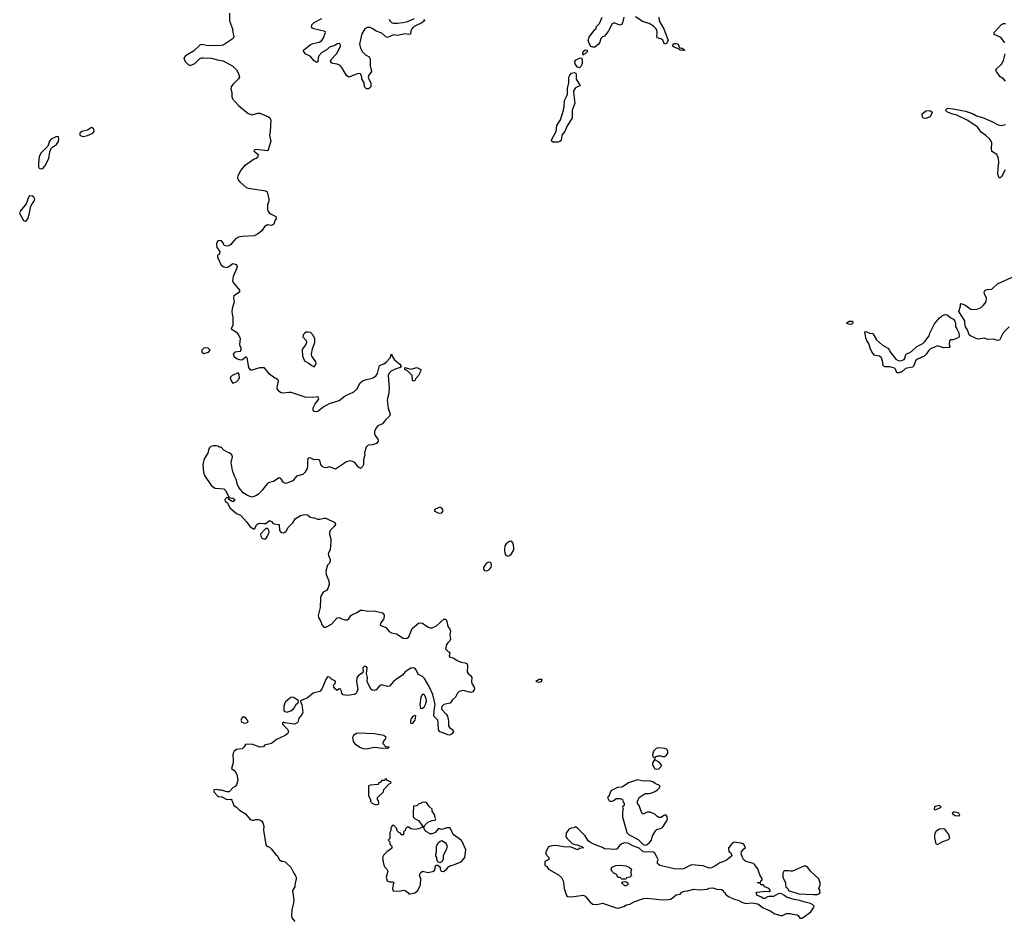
# Model space of a CAD drawing. Header units: inches. Extents: x 2396598 to 2566999, y 262085 to 451979.
# Tile 56 of 256: x 2490549 to 2500719, y 307193 to 316503. Entities that reach past the tile are written whole.
import ezdxf

# ---------------------------------------------------------------- set-up
doc = ezdxf.new("R2010")
doc.units = ezdxf.units.IN
doc.header["$MEASUREMENT"] = 0
for name, color, linetype in [('C4390', 7, 'Continuous'), ('C4391', 7, 'Continuous'), ('C5300', 7, 'Continuous'), ('C5301', 7, 'Continuous')]:
    doc.layers.add(name, color=color, linetype=linetype)

msp = doc.modelspace()

# ---------------------------------------------------------------- linework, layer by layer
at = {"layer": 'C4390', "color": 5}
for points, elevation in [([(2494955, 310000), (2494970, 309981), (2494992, 309970), (2494986, 309930), (2494990, 309925), (2495034, 309910), (2495067, 309887), (2495107, 309867), (2495150, 309863), (2495172, 309852), (2495175, 309830), (2495170, 309770), (2495182, 309750), (2495206, 309730), (2495218, 309710), (2495215, 309670), (2495218, 309650), (2495245, 309610), (2495248, 309590), (2495230, 309563), (2495210, 309557), (2495130, 309575), (2495090, 309565), (2495070, 309549), (2495052, 309508), (2495019, 309481), (2494994, 309446), (2494930, 309431), (2494908, 309412), (2494906, 309390), (2494910, 309379), (2494955, 309330), (2494968, 309310), (2494979, 309259), (2494978, 309210), (2494990, 309194), (2495022, 309170), (2495031, 309150), (2495010, 309125), (2494990, 309115), (2494970, 309117), (2494930, 309137), (2494890, 309150), (2494874, 309170), (2494872, 309250), (2494868, 309268), (2494828, 309310), (2494829, 309369), (2494841, 309430), (2494815, 309535), (2494778, 309618), (2494730, 309699), (2494710, 309721), (2494670, 309740), (2494660, 309750), (2494643, 309790), (2494630, 309806), (2494610, 309810), (2494590, 309806), (2494532, 309770), (2494504, 309736), (2494455, 309705), (2494412, 309670), (2494370, 309622), (2494350, 309618), (2494290, 309636), (2494270, 309628), (2494230, 309584), (2494210, 309576), (2494190, 309581), (2494177, 309590), (2494139, 309670), (2494141, 309710), (2494132, 309752), (2494137, 309810), (2494130, 309821), (2494110, 309829), (2494095, 309810), (2494096, 309770), (2494086, 309754), (2494049, 309731), (2494032, 309708), (2494027, 309670), (2494042, 309590), (2494029, 309551), (2494019, 309541), (2494006, 309534), (2493930, 309524), (2493891, 309531), (2493875, 309550), (2493866, 309590), (2493848, 309592), (2493830, 309575), (2493810, 309589), (2493793, 309610), (2493790, 309630), (2493809, 309650), (2493810, 309673), (2493770, 309694), (2493750, 309715), (2493730, 309716), (2493710, 309689), (2493670, 309590), (2493650, 309566), (2493579, 309550), (2493521, 309499), (2493451, 309470), (2493454, 309450), (2493464, 309430), (2493473, 309350), (2493468, 309330), (2493431, 309290), (2493423, 309250), (2493417, 309243), (2493390, 309230), (2493283, 309243), (2493270, 309249), (2493263, 309237), (2493264, 309230), (2493317, 309177), (2493327, 309150), (2493314, 309130), (2493292, 309110), (2493202, 309070), (2493150, 309027), (2493078, 309010), (2493066, 308994), (2493030, 308990), (2492957, 309017), (2492890, 309021), (2492882, 309018), (2492865, 308990), (2492847, 308973), (2492790, 308967), (2492763, 308950), (2492753, 308930), (2492751, 308911), (2492756, 308856), (2492754, 308830), (2492738, 308770), (2492770, 308745), (2492793, 308710), (2492801, 308650), (2492790, 308602), (2492776, 308584), (2492752, 308570), (2492712, 308528), (2492690, 308528), (2492633, 308547), (2492610, 308548), (2492590, 308555), (2492554, 308550), (2492554, 308530), (2492592, 308490), (2492603, 308483), (2492637, 308477), (2492690, 308452), (2492733, 308453), (2492742, 308442), (2492761, 308390), (2492790, 308370), (2492821, 308341), (2492882, 308302), (2492930, 308245), (2492950, 308238), (2492970, 308238), (2492990, 308245), (2493016, 308244), (2493030, 308241), (2493050, 308225), (2493061, 308210), (2493070, 308174), (2493067, 308133), (2493090, 307982), (2493102, 307970), (2493130, 307959), (2493150, 307939), (2493197, 307877), (2493211, 307870), (2493231, 307831), (2493252, 307812), (2493268, 307812), (2493290, 307805), (2493310, 307791), (2493350, 307752), (2493381, 307690), (2493396, 307670), (2493405, 307650), (2493406, 307630), (2493391, 307570), (2493391, 307550), (2493367, 307510), (2493381, 307410), (2493378, 307382), (2493359, 307310), (2493356, 307250), (2493361, 307230), (2493390, 307192)], 20), ([(2500000, 308372), (2499998, 308370), (2499994, 308354), (2499994, 308350), (2500000, 308348)], 40), ([(2500000, 308089), (2499998, 308070), (2500000, 308055)], 40)]:
    msp.add_lwpolyline(points, dxfattribs=dict(at, elevation=elevation))
for points, elevation in [([(2495946, 309690), (2495914, 309690), (2495882, 309670), (2495910, 309663), (2495930, 309666), (2495938, 309670)], 40), ([(2493370, 309506), (2493350, 309503), (2493299, 309461), (2493289, 309450), (2493278, 309410), (2493278, 309370), (2493290, 309359), (2493310, 309354), (2493350, 309367), (2493380, 309390), (2493410, 309437), (2493425, 309450), (2493429, 309469), (2493390, 309498)], 20), ([(2494710, 309539), (2494694, 309506), (2494683, 309430), (2494690, 309391), (2494710, 309392), (2494730, 309410), (2494741, 309430), (2494751, 309470), (2494749, 309490), (2494731, 309530)], 40), ([(2492870, 309300), (2492850, 309299), (2492834, 309270), (2492845, 309250), (2492870, 309240), (2492890, 309241), (2492909, 309250), (2492903, 309270), (2492885, 309290)], 20), ([(2494630, 309317), (2494610, 309307), (2494595, 309290), (2494586, 309270), (2494585, 309250), (2494590, 309235), (2494610, 309238), (2494634, 309270), (2494642, 309310), (2494636, 309316)], 40), ([(2494050, 309134), (2494029, 309131), (2494010, 309122), (2493996, 309110), (2493988, 309090), (2493995, 309050), (2494010, 309025), (2494068, 308988), (2494096, 308976), (2494130, 308973), (2494210, 308990), (2494250, 308988), (2494290, 308979), (2494330, 308985), (2494350, 308982), (2494366, 308990), (2494330, 308995), (2494305, 309025), (2494307, 309050), (2494325, 309070), (2494333, 309090), (2494309, 309110), (2494209, 309129)], 40), ([(2497150, 308984), (2497123, 308977), (2497096, 308950), (2497087, 308913), (2497090, 308894), (2497110, 308874), (2497118, 308890), (2497139, 308901), (2497170, 308903), (2497190, 308894), (2497210, 308894), (2497230, 308907), (2497244, 308930), (2497245, 308945), (2497234, 308970), (2497210, 308978)], 40), ([(2497110, 308866), (2497087, 308830), (2497087, 308810), (2497095, 308790), (2497110, 308767), (2497130, 308763), (2497150, 308767), (2497175, 308790), (2497179, 308810), (2497156, 308836), (2497116, 308856)], 40), ([(2494330, 308666), (2494313, 308647), (2494290, 308646), (2494273, 308627), (2494258, 308622), (2494250, 308606), (2494170, 308599), (2494152, 308590), (2494152, 308490), (2494174, 308450), (2494174, 308430), (2494194, 308410), (2494230, 308394), (2494250, 308402), (2494258, 308410), (2494255, 308435), (2494246, 308450), (2494246, 308470), (2494306, 308530), (2494310, 308554), (2494367, 308613), (2494382, 308618), (2494386, 308630), (2494347, 308647)], 40), ([(2496930, 308654), (2496837, 308623), (2496815, 308605), (2496770, 308578), (2496724, 308576), (2496670, 308548), (2496660, 308540), (2496644, 308516), (2496640, 308500), (2496622, 308470), (2496638, 308438), (2496650, 308434), (2496670, 308434), (2496690, 308442), (2496710, 308462), (2496750, 308462), (2496774, 308450), (2496784, 308424), (2496794, 308410), (2496794, 308390), (2496778, 308382), (2496774, 308370), (2496782, 308350), (2496777, 308323), (2496776, 308270), (2496819, 308110), (2496845, 308085), (2496938, 308038), (2496990, 307986), (2497010, 307979), (2497030, 307986), (2497055, 308005), (2497074, 308030), (2497086, 308074), (2497119, 308130), (2497130, 308141), (2497166, 308150), (2497190, 308162), (2497235, 308230), (2497242, 308250), (2497238, 308270), (2497227, 308287), (2497210, 308288), (2497170, 308266), (2497150, 308266), (2497130, 308278), (2497110, 308298), (2497060, 308320), (2497030, 308318), (2496990, 308298), (2496983, 308303), (2496970, 308326), (2496949, 308389), (2496929, 308410), (2496929, 308431), (2496948, 308470), (2497010, 308512), (2497050, 308512), (2497090, 308522), (2497110, 308532), (2497138, 308550), (2497158, 308570), (2497166, 308590), (2497114, 308614), (2497090, 308634), (2497050, 308642), (2496990, 308641)], 40), ([(2494730, 308422), (2494702, 308418), (2494692, 308408), (2494673, 308407), (2494650, 308386), (2494618, 308382), (2494612, 308310), (2494614, 308270), (2494634, 308250), (2494672, 308230), (2494710, 308174), (2494730, 308174), (2494738, 308190), (2494765, 308215), (2494810, 308232), (2494842, 308238), (2494846, 308250), (2494838, 308270), (2494838, 308290), (2494809, 308329), (2494809, 308350), (2494778, 308378), (2494750, 308418)], 40), ([(2494410, 308186), (2494398, 308182), (2494382, 308150), (2494382, 308130), (2494374, 308110), (2494372, 308048), (2494354, 308030), (2494372, 308012), (2494374, 307990), (2494394, 307970), (2494392, 307948), (2494374, 307930), (2494345, 307915), (2494310, 307878), (2494298, 307850), (2494302, 307802), (2494310, 307774), (2494322, 307750), (2494342, 307730), (2494351, 307711), (2494336, 307650), (2494345, 307610), (2494370, 307601), (2494400, 307600), (2494414, 307594), (2494406, 307574), (2494401, 307530), (2494408, 307508), (2494470, 307504), (2494510, 307514), (2494530, 307511), (2494558, 307490), (2494572, 307472), (2494630, 307488), (2494662, 307510), (2494689, 307570), (2494694, 307630), (2494678, 307670), (2494690, 307692), (2494710, 307712), (2494770, 307697), (2494828, 307710), (2494842, 307730), (2494842, 307750), (2494848, 307772), (2494870, 307774), (2494892, 307752), (2494892, 307730), (2494902, 307710), (2494930, 307708), (2494959, 307730), (2494981, 307759), (2494993, 307767), (2495030, 307775), (2495110, 307805), (2495148, 307850), (2495158, 307930), (2495118, 308018), (2495108, 308030), (2495028, 308090), (2494998, 308150), (2494990, 308158), (2494962, 308158), (2494910, 308142), (2494890, 308148), (2494873, 308147), (2494842, 308110), (2494810, 308097), (2494790, 308097), (2494750, 308115), (2494735, 308130), (2494722, 308162), (2494710, 308166), (2494671, 308149), (2494630, 308139), (2494588, 308148), (2494570, 308166), (2494550, 308166), (2494533, 308147), (2494530, 308126), (2494518, 308122), (2494514, 308090), (2494510, 308086), (2494490, 308086), (2494482, 308102), (2494470, 308106), (2494447, 308127), (2494446, 308150)], 40), ([(2496290, 308168), (2496270, 308158), (2496244, 308156), (2496218, 308142), (2496214, 308130), (2496193, 308107), (2496191, 308070), (2496202, 308050), (2496257, 307997), (2496284, 307984), (2496310, 307982), (2496331, 307971), (2496354, 307970), (2496358, 307958), (2496374, 307950), (2496330, 307946), (2496310, 307929), (2496240, 307960), (2496190, 307959), (2496086, 307974), (2496047, 307973), (2496010, 307962), (2495983, 307910), (2495985, 307885), (2496014, 307850), (2496014, 307830), (2495974, 307810), (2495974, 307770), (2495990, 307762), (2496011, 307730), (2496114, 307674), (2496145, 307645), (2496162, 307610), (2496170, 307570), (2496173, 307530), (2496199, 307459), (2496212, 307450), (2496250, 307445), (2496370, 307462), (2496391, 307451), (2496441, 307390), (2496470, 307369), (2496510, 307365), (2496570, 307379), (2496710, 307331), (2496732, 307328), (2496790, 307345), (2496818, 307362), (2496850, 307371), (2496902, 307398), (2496991, 307429), (2497030, 307432), (2497190, 307416), (2497250, 307417), (2497270, 307420), (2497289, 307430), (2497330, 307466), (2497370, 307472), (2497390, 307494), (2497415, 307505), (2497450, 307506), (2497510, 307524), (2497570, 307516), (2497650, 307526), (2497670, 307536), (2497710, 307538), (2497750, 307525), (2497800, 307520), (2497814, 307510), (2497818, 307498), (2497830, 307494), (2497842, 307470), (2497872, 307450), (2497930, 307422), (2497972, 307412), (2498010, 307390), (2498050, 307378), (2498110, 307382), (2498174, 307374), (2498230, 307332), (2498301, 307301), (2498350, 307271), (2498410, 307252), (2498430, 307252), (2498470, 307274), (2498507, 307273), (2498530, 307265), (2498580, 307260), (2498590, 307254), (2498606, 307226), (2498630, 307226), (2498721, 307290), (2498749, 307330), (2498756, 307350), (2498743, 307363), (2498717, 307377), (2498650, 307393), (2498609, 307409), (2498550, 307419), (2498470, 307442), (2498450, 307458), (2498410, 307478), (2498384, 307476), (2498334, 307450), (2498291, 307449), (2498275, 307445), (2498261, 307439), (2498250, 307428), (2498230, 307428), (2498210, 307442), (2498170, 307458), (2498162, 307470), (2498158, 307490), (2498165, 307495), (2498250, 307505), (2498290, 307502), (2498306, 307510), (2498286, 307530), (2498246, 307550), (2498228, 307568), (2498206, 307570), (2498202, 307582), (2498166, 307590), (2498170, 307594), (2498202, 307598), (2498206, 307610), (2498218, 307622), (2498218, 307630), (2498194, 307674), (2498173, 307733), (2498140, 307780), (2498129, 307789), (2498050, 307809), (2498025, 307830), (2498014, 307850), (2498002, 307890), (2498004, 307910), (2498030, 307942), (2498046, 307950), (2498029, 307989), (2497999, 307999), (2497930, 308009), (2497910, 307995), (2497872, 307950), (2497873, 307913), (2497890, 307902), (2497898, 307890), (2497905, 307870), (2497898, 307862), (2497850, 307825), (2497830, 307814), (2497782, 307798), (2497730, 307761), (2497696, 307744), (2497670, 307742), (2497610, 307767), (2497490, 307775), (2497406, 307734), (2497370, 307730), (2497310, 307734), (2497161, 307770), (2497137, 307790), (2497137, 307810), (2497144, 307830), (2497134, 307850), (2497110, 307895), (2497090, 307909), (2497010, 307906), (2496990, 307909), (2496947, 307947), (2496890, 307969), (2496830, 307999), (2496797, 308003), (2496770, 307994), (2496745, 307975), (2496719, 307941), (2496706, 307934), (2496590, 307942), (2496570, 307955), (2496486, 307986), (2496445, 308005), (2496422, 308022), (2496390, 308075), (2496310, 308155)], 40), ([(2494890, 307798), (2494867, 307807), (2494858, 307830), (2494858, 307850), (2494848, 307870), (2494848, 307890), (2494855, 307910), (2494856, 307970), (2494875, 308005), (2494890, 308018), (2494910, 308026), (2494945, 308005), (2494954, 307994), (2494963, 307970), (2494958, 307942), (2494925, 307870), (2494922, 307830), (2494910, 307806)], 40), ([(2496770, 307626), (2496750, 307646), (2496730, 307646), (2496715, 307675), (2496686, 307690), (2496666, 307710), (2496658, 307730), (2496667, 307753), (2496706, 307770), (2496750, 307773), (2496810, 307765), (2496845, 307750), (2496870, 307730), (2496862, 307710), (2496862, 307690), (2496870, 307666), (2496850, 307648), (2496818, 307642), (2496810, 307626)], 40), ([(2498670, 307762), (2498650, 307762), (2498531, 307709), (2498510, 307709), (2498490, 307715), (2498450, 307715), (2498442, 307710), (2498432, 307688), (2498431, 307650), (2498461, 307590), (2498458, 307570), (2498462, 307550), (2498482, 307530), (2498492, 307512), (2498597, 307477), (2498750, 307468), (2498790, 307471), (2498810, 307481), (2498817, 307490), (2498813, 307513), (2498804, 307530), (2498818, 307570), (2498819, 307590), (2498804, 307630), (2498716, 307710), (2498689, 307749)], 40), ([(2496810, 307558), (2496800, 307560), (2496766, 307590), (2496780, 307600), (2496810, 307602), (2496832, 307590), (2496830, 307568)], 40)]:
    msp.add_lwpolyline(points, close=True, dxfattribs=dict(at, elevation=elevation))
at = {"layer": 'C4391', "color": 5, "elevation": 20}
for points in [[(2492715, 316570), (2492718, 316490), (2492747, 316410), (2492750, 316370), (2492762, 316330), (2492755, 316310), (2492650, 316242), (2492630, 316236), (2492495, 316235), (2492430, 316246), (2492410, 316239), (2492343, 316177), (2492262, 316130), (2492246, 316110), (2492259, 316070), (2492290, 316041), (2492310, 316031), (2492357, 316050), (2492410, 316103), (2492430, 316110), (2492449, 316111), (2492530, 316105), (2492590, 316088), (2492650, 316079), (2492750, 316024), (2492790, 315987), (2492811, 315949), (2492819, 315910), (2492808, 315892), (2492750, 315834), (2492735, 315810), (2492731, 315790), (2492739, 315750), (2492739, 315710), (2492746, 315686), (2492810, 315617), (2492910, 315533), (2492950, 315522), (2493010, 315538), (2493030, 315537), (2493119, 315499), (2493132, 315490), (2493143, 315470), (2493137, 315350), (2493130, 315310), (2493144, 315250), (2493111, 315150), (2492990, 315164), (2492970, 315155), (2492967, 315150), (2492970, 315145), (2493011, 315111), (2493010, 315089), (2492991, 315070), (2492970, 315063), (2492867, 314990), (2492835, 314950), (2492803, 314890), (2492799, 314870), (2492807, 314850), (2492823, 314830), (2492890, 314770), (2492910, 314763), (2493090, 314736), (2493106, 314726), (2493124, 314650), (2493122, 314630), (2493108, 314590), (2493108, 314550), (2493113, 314530), (2493125, 314510), (2493139, 314499), (2493196, 314470), (2493199, 314450), (2493187, 314433), (2493170, 314389), (2493150, 314378), (2493110, 314384), (2493090, 314376), (2493081, 314370), (2493050, 314324), (2493007, 314290), (2492971, 314270), (2492850, 314265), (2492810, 314256), (2492780, 314240), (2492730, 314181), (2492710, 314168), (2492690, 314163), (2492662, 314170), (2492650, 314198), (2492630, 314222), (2492602, 314218), (2492590, 314208), (2492581, 314190), (2492586, 314150), (2492616, 314110), (2492614, 314086), (2492610, 314078), (2492594, 314070), (2492592, 314050), (2492631, 313970), (2492658, 313950), (2492690, 313945), (2492710, 313955), (2492750, 313987), (2492790, 313975), (2492796, 313956), (2492790, 313930), (2492756, 313850), (2492748, 313810), (2492753, 313790), (2492819, 313710), (2492821, 313690), (2492761, 313650), (2492759, 313630), (2492764, 313590), (2492744, 313516), (2492742, 313490), (2492743, 313463), (2492751, 313430), (2492751, 313350), (2492734, 313310), (2492790, 313275), (2492821, 313230), (2492827, 313210), (2492821, 313150), (2492834, 313110), (2492835, 313090), (2492823, 313077), (2492770, 313069), (2492755, 313050), (2492761, 313030), (2492790, 313005), (2492830, 312991), (2492850, 312995), (2492890, 313025), (2492897, 313010), (2492913, 312913), (2492930, 312888), (2492950, 312888), (2493030, 312910), (2493070, 312910), (2493116, 312856), (2493170, 312815), (2493213, 312790), (2493219, 312770), (2493204, 312710), (2493207, 312690), (2493223, 312670), (2493250, 312654), (2493270, 312649), (2493330, 312658), (2493350, 312657), (2493493, 312607), (2493576, 312604), (2493630, 312611), (2493635, 312585), (2493601, 312539), (2493577, 312490), (2493576, 312470), (2493590, 312461), (2493610, 312456), (2493630, 312462), (2493679, 312501), (2493750, 312539), (2493850, 312570), (2493910, 312620), (2494000, 312660), (2494036, 312690), (2494064, 312750), (2494088, 312772), (2494116, 312784), (2494190, 312801), (2494210, 312811), (2494231, 312829), (2494246, 312850), (2494267, 312933), (2494310, 312949), (2494335, 312965), (2494375, 313010), (2494390, 313052), (2494395, 313030), (2494420, 312990), (2494474, 312950), (2494489, 312930), (2494479, 312910), (2494426, 312894), (2494387, 312873), (2494366, 312854), (2494355, 312830), (2494365, 312695), (2494359, 312630), (2494347, 312593), (2494345, 312575), (2494356, 312490), (2494376, 312430), (2494370, 312410), (2494329, 312371), (2494296, 312330), (2494250, 312310), (2494231, 312290), (2494214, 312250), (2494214, 312230), (2494222, 312210), (2494249, 312170), (2494252, 312150), (2494234, 312126), (2494193, 312113), (2494150, 312111), (2494128, 312090), (2494111, 312030), (2494115, 312010), (2494102, 311958), (2494100, 311910), (2494090, 311889), (2494070, 311870), (2494050, 311881), (2494012, 311932), (2493970, 311947), (2493950, 311946), (2493924, 311936), (2493810, 311860), (2493750, 311887), (2493710, 311877), (2493699, 311879), (2493684, 311884), (2493670, 311895), (2493661, 311910), (2493650, 311955), (2493630, 311962), (2493590, 311959), (2493550, 311979), (2493530, 311974), (2493521, 311950), (2493523, 311890), (2493518, 311870), (2493493, 311827), (2493473, 311807), (2493410, 311790), (2493370, 311741), (2493310, 311716), (2493294, 311714), (2493270, 311729), (2493246, 311766), (2493230, 311773), (2493170, 311735), (2493130, 311725), (2493110, 311714), (2493090, 311694), (2493055, 311645), (2493015, 311605), (2492990, 311586), (2492950, 311574), (2492908, 311588), (2492857, 311617), (2492812, 311672), (2492797, 311710), (2492790, 311748), (2492769, 311790), (2492749, 311849), (2492733, 311930), (2492746, 311990), (2492741, 312010), (2492714, 312030), (2492696, 312036), (2492659, 312059), (2492630, 312088), (2492610, 312089), (2492598, 312098), (2492582, 312102), (2492550, 312104), (2492525, 312095), (2492510, 312082), (2492503, 312070), (2492492, 312028), (2492456, 311970), (2492440, 311910), (2492448, 311830), (2492458, 311798), (2492531, 311690), (2492570, 311666), (2492659, 311659), (2492679, 311639), (2492711, 311571), (2492724, 311564), (2492750, 311561), (2492772, 311550), (2492762, 311530), (2492750, 311526), (2492709, 311549), (2492706, 311566), (2492690, 311568), (2492667, 311550), (2492671, 311530), (2492695, 311515), (2492721, 311461), (2492790, 311404), (2492830, 311387), (2492894, 311314), (2492930, 311265), (2492970, 311242), (2492975, 311245), (2492998, 311290), (2493010, 311298), (2493030, 311305), (2493070, 311299), (2493090, 311302), (2493130, 311331), (2493150, 311322), (2493165, 311305), (2493178, 311298), (2493231, 311290), (2493233, 311230), (2493249, 311209), (2493276, 311204), (2493300, 311220), (2493321, 311259), (2493370, 311307), (2493395, 311350), (2493450, 311382), (2493490, 311392), (2493522, 311390), (2493550, 311366), (2493590, 311359), (2493630, 311344), (2493650, 311344), (2493690, 311355), (2493710, 311354), (2493804, 311310), (2493810, 311290), (2493797, 311270), (2493756, 311230), (2493748, 311210), (2493748, 311188), (2493762, 311142), (2493764, 311110), (2493756, 311030), (2493736, 310990), (2493739, 310970), (2493756, 310930), (2493757, 310910), (2493748, 310892), (2493727, 310870), (2493711, 310810), (2493714, 310774), (2493743, 310710), (2493746, 310670), (2493731, 310630), (2493718, 310610), (2493685, 310590), (2493661, 310550), (2493655, 310525), (2493653, 310433), (2493633, 310350), (2493634, 310330), (2493656, 310296), (2493672, 310250), (2493690, 310229), (2493710, 310229), (2493770, 310261), (2493830, 310327), (2493850, 310331), (2493876, 310316), (2493910, 310305), (2493934, 310306), (2493950, 310316), (2493970, 310350), (2493981, 310359), (2494030, 310380), (2494070, 310407), (2494090, 310407), (2494145, 310395), (2494210, 310399), (2494298, 310378), (2494315, 310355), (2494310, 310317), (2494275, 310270), (2494271, 310250), (2494330, 310225), (2494366, 310186), (2494390, 310170), (2494441, 310161), (2494510, 310118), (2494530, 310112), (2494550, 310115), (2494570, 310130), (2494604, 310216), (2494670, 310272), (2494690, 310276), (2494710, 310270), (2494770, 310230), (2494790, 310222), (2494810, 310222), (2494855, 310245), (2494930, 310311), (2494950, 310311), (2494961, 310290), (2494970, 310238), (2494991, 310210), (2494999, 310190), (2494993, 310150), (2494998, 310110), (2494991, 310090), (2494971, 310070), (2494959, 310050), (2494948, 310008), (2494955, 310000)], [(2494722, 316510), (2494731, 316490), (2494702, 316470), (2494639, 316441), (2494615, 316425), (2494600, 316410), (2494590, 316390), (2494587, 316353), (2494570, 316350), (2494530, 316356), (2494450, 316341), (2494410, 316346), (2494350, 316321), (2494330, 316325), (2494290, 316363), (2494230, 316385), (2494198, 316410), (2494170, 316423), (2494138, 316422), (2494114, 316410), (2494084, 316356), (2494060, 316250), (2494068, 316208), (2494090, 316170), (2494121, 316141), (2494159, 316119), (2494167, 316107), (2494170, 316090), (2494168, 316028), (2494183, 315970), (2494154, 315930), (2494150, 315910), (2494156, 315890), (2494177, 315850), (2494175, 315810), (2494164, 315796), (2494152, 315788), (2494130, 315790), (2494110, 315810), (2494107, 315850), (2494083, 315890), (2494082, 315910), (2494070, 315944), (2494049, 315949), (2493990, 315927), (2493970, 315916), (2493950, 315911), (2493926, 315926), (2493877, 316010), (2493859, 316030), (2493830, 316043), (2493785, 316050), (2493770, 316058), (2493761, 316070), (2493767, 316093), (2493823, 316150), (2493850, 316198), (2493863, 316230), (2493860, 316250), (2493850, 316259), (2493830, 316255), (2493803, 316237), (2493750, 316220), (2493724, 316196), (2493670, 316164), (2493638, 316130), (2493631, 316110), (2493630, 316069), (2493617, 316063), (2493610, 316064), (2493590, 316080), (2493550, 316125), (2493506, 316146), (2493484, 316170), (2493481, 316190), (2493554, 316246), (2493582, 316258), (2493643, 316270), (2493671, 316289), (2493683, 316310), (2493709, 316370), (2493703, 316383), (2493588, 316408), (2493575, 316415), (2493562, 316430), (2493568, 316450), (2493590, 316473), (2493670, 316515)], [(2494365, 316510), (2494372, 316490), (2494390, 316475), (2494408, 316468), (2494453, 316467), (2494510, 316475), (2494555, 316485), (2494626, 316514)], [(2496789, 316531), (2496777, 316470), (2496766, 316454), (2496748, 316448), (2496690, 316471), (2496670, 316461), (2496632, 316388), (2496590, 316333), (2496570, 316328), (2496552, 316310), (2496541, 316270), (2496528, 316250), (2496490, 316218), (2496470, 316218), (2496450, 316226), (2496430, 316257), (2496421, 316290), (2496430, 316324), (2496490, 316401), (2496502, 316410), (2496504, 316430), (2496537, 316463), (2496564, 316530)], [(2497150, 316530), (2497154, 316490), (2497204, 316410), (2497215, 316370), (2497242, 316310), (2497246, 316290), (2497230, 316259), (2497210, 316250), (2497192, 316292), (2497170, 316305), (2497135, 316315), (2497130, 316330), (2497135, 316370), (2497132, 316392), (2497124, 316410), (2497096, 316436), (2497050, 316463), (2496990, 316481), (2496910, 316534)], [(2500000, 313123), (2499957, 313103), (2499935, 313085), (2499913, 313050), (2499893, 313030), (2499822, 312998), (2499801, 312979), (2499784, 312930), (2499770, 312916), (2499700, 312900), (2499657, 312863), (2499650, 312862), (2499630, 312855), (2499610, 312858), (2499595, 312895), (2499586, 312906), (2499537, 312917), (2499490, 312919), (2499469, 312930), (2499462, 312982), (2499450, 313010), (2499430, 313027), (2499390, 313034), (2499380, 313040), (2499350, 313073), (2499335, 313110), (2499321, 313161), (2499301, 313190), (2499290, 313218), (2499283, 313263), (2499278, 313270), (2499280, 313280), (2499290, 313282), (2499330, 313265), (2499362, 313262), (2499399, 313199), (2499461, 313141), (2499516, 313110), (2499533, 313090), (2499536, 313076), (2499599, 312999), (2499623, 312983), (2499650, 312980), (2499685, 312995), (2499694, 313010), (2499696, 313030), (2499708, 313052), (2499737, 313063), (2499762, 313078), (2499815, 313130), (2499879, 313161), (2499899, 313181), (2499942, 313238), (2499950, 313266), (2499990, 313350), (2500000, 313363)]]:
    msp.add_lwpolyline(points, dxfattribs=at)
at = {"layer": 'C4391', "color": 5}
for points, elevation in [([(2496370, 316138), (2496366, 316166), (2496370, 316176), (2496390, 316193), (2496410, 316190), (2496410, 316170), (2496390, 316152), (2496374, 316146)], 20), ([(2497410, 316185), (2497370, 316190), (2497360, 316200), (2497310, 316218), (2497295, 316230), (2497298, 316250), (2497310, 316258), (2497330, 316258), (2497350, 316250), (2497361, 316221), (2497373, 316213), (2497391, 316210), (2497421, 316190)], 20), ([(2496330, 316005), (2496310, 316012), (2496296, 316030), (2496287, 316047), (2496283, 316070), (2496298, 316090), (2496330, 316106), (2496351, 316111), (2496360, 316090), (2496358, 316050), (2496350, 316024)], 20), ([(2496110, 315238), (2496060, 315240), (2496044, 315250), (2496046, 315270), (2496090, 315350), (2496098, 315410), (2496135, 315470), (2496168, 315570), (2496174, 315606), (2496176, 315670), (2496198, 315710), (2496206, 315734), (2496207, 315793), (2496222, 315850), (2496222, 315910), (2496230, 315930), (2496249, 315951), (2496277, 315957), (2496293, 315950), (2496298, 315930), (2496298, 315890), (2496323, 315843), (2496337, 315830), (2496330, 315821), (2496290, 315798), (2496270, 315770), (2496268, 315750), (2496282, 315642), (2496281, 315630), (2496256, 315570), (2496257, 315490), (2496200, 315400), (2496180, 315350), (2496150, 315310), (2496143, 315257), (2496130, 315245)], 20), ([(2499910, 315484), (2499886, 315486), (2499876, 315496), (2499872, 315530), (2499910, 315562), (2499950, 315566), (2499975, 315550), (2499959, 315510), (2499950, 315500)], 20), ([(2491290, 315389), (2491250, 315361), (2491190, 315349), (2491171, 315330), (2491171, 315310), (2491190, 315302), (2491210, 315298), (2491250, 315309), (2491304, 315330), (2491317, 315350), (2491316, 315370), (2491310, 315379)], 20), ([(2490930, 315298), (2490873, 315270), (2490856, 315250), (2490841, 315199), (2490771, 315130), (2490751, 315090), (2490742, 315018), (2490744, 314984), (2490751, 314971), (2490763, 314963), (2490790, 314968), (2490810, 314991), (2490850, 315070), (2490861, 315139), (2490879, 315181), (2490930, 315214), (2490950, 315246), (2490955, 315270), (2490950, 315295)], 20), ([(2490650, 314684), (2490643, 314677), (2490617, 314603), (2490558, 314530), (2490549, 314510), (2490553, 314490), (2490589, 314430), (2490610, 314423), (2490621, 314430), (2490633, 314447), (2490647, 314490), (2490663, 314577), (2490677, 314603), (2490698, 314630), (2490707, 314650), (2490697, 314670), (2490680, 314680)], 20), ([(2499130, 313356), (2499110, 313359), (2499089, 313370), (2499118, 313390), (2499150, 313390), (2499155, 313375), (2499150, 313361)], 20), ([(2493530, 313278), (2493510, 313275), (2493494, 313266), (2493478, 313250), (2493474, 313230), (2493510, 313190), (2493512, 313170), (2493505, 313150), (2493481, 313119), (2493467, 313093), (2493470, 313031), (2493490, 312982), (2493530, 312960), (2493570, 312928), (2493590, 312918), (2493610, 312946), (2493608, 312970), (2493567, 313027), (2493564, 313050), (2493574, 313106), (2493599, 313170), (2493599, 313210), (2493578, 313250), (2493552, 313272)], 40), ([(2492470, 313113), (2492452, 313110), (2492431, 313090), (2492429, 313069), (2492450, 313056), (2492490, 313065), (2492499, 313070), (2492515, 313090), (2492495, 313110)], 20), ([(2492810, 312858), (2492743, 312830), (2492725, 312810), (2492733, 312773), (2492750, 312751), (2492790, 312764), (2492810, 312784), (2492818, 312810), (2492817, 312837)], 20), ([(2494610, 312769), (2494605, 312785), (2494603, 312830), (2494556, 312876), (2494526, 312890), (2494529, 312909), (2494526, 312910), (2494590, 312894), (2494650, 312910), (2494691, 312890), (2494688, 312870), (2494670, 312828), (2494642, 312798), (2494630, 312777)], 20), ([(2494890, 311469), (2494842, 311450), (2494832, 311430), (2494870, 311411), (2494890, 311408), (2494909, 311411), (2494922, 311430), (2494918, 311450), (2494910, 311458)], 40), ([(2493090, 311249), (2493080, 311240), (2493038, 311190), (2493041, 311170), (2493052, 311150), (2493070, 311143), (2493090, 311143), (2493110, 311171), (2493125, 311210), (2493119, 311239), (2493108, 311248)], 20), ([(2495630, 311117), (2495610, 311115), (2495590, 311104), (2495574, 311090), (2495562, 311070), (2495557, 311030), (2495560, 310990), (2495570, 310973), (2495590, 310965), (2495610, 310970), (2495630, 310989), (2495652, 311028), (2495654, 311050), (2495650, 311079), (2495642, 311102)], 40), ([(2495390, 310901), (2495370, 310891), (2495340, 310850), (2495339, 310830), (2495350, 310816), (2495370, 310811), (2495390, 310819), (2495410, 310836), (2495418, 310850), (2495422, 310870), (2495418, 310890), (2495410, 310898)], 40)]:
    msp.add_lwpolyline(points, close=True, dxfattribs=dict(at, elevation=elevation))
at = {"layer": 'C5300', "color": 5, "elevation": 40}
for points in [[(2500000, 308348), (2500010, 308345), (2500068, 308370), (2500050, 308388), (2500010, 308379), (2500000, 308372)], [(2500000, 308055), (2500011, 307991), (2500030, 307987), (2500085, 308015), (2500142, 308038), (2500157, 308050), (2500146, 308090), (2500104, 308144), (2500090, 308149), (2500050, 308144), (2500017, 308123), (2500001, 308099), (2500000, 308089)]]:
    msp.add_lwpolyline(points, dxfattribs=at)
msp.add_lwpolyline([(2500210, 308319), (2500190, 308318), (2500182, 308310), (2500210, 308285), (2500250, 308283), (2500259, 308290), (2500248, 308310)], close=True, dxfattribs=at)
at = {"layer": 'C5301', "color": 5, "elevation": 20}
for points in [[(2500725, 316265), (2500690, 316313), (2500670, 316327), (2500616, 316350), (2500615, 316370), (2500690, 316455), (2500710, 316463), (2500730, 316465)], [(2500730, 315868), (2500711, 315891), (2500675, 315915), (2500638, 315970), (2500633, 315990), (2500690, 316045), (2500710, 316082), (2500729, 316150)], [(2500727, 314953), (2500690, 314882), (2500670, 314866), (2500655, 314895), (2500652, 314912), (2500655, 314970), (2500664, 315030), (2500661, 315070), (2500643, 315110), (2500598, 315138), (2500590, 315149), (2500586, 315170), (2500590, 315230), (2500585, 315250), (2500571, 315270), (2500530, 315308), (2500482, 315342), (2500446, 315390), (2500430, 315405), (2500343, 315463), (2500230, 315518), (2500187, 315527), (2500150, 315541), (2500132, 315550), (2500113, 315570), (2500132, 315588), (2500190, 315582), (2500319, 315559), (2500390, 315535), (2500431, 315511), (2500493, 315493), (2500590, 315453), (2500656, 315416), (2500690, 315410), (2500730, 315420)], [(2500769, 313330), (2500706, 313270), (2500670, 313193), (2500650, 313192), (2500610, 313205), (2500550, 313201), (2500510, 313213), (2500450, 313205), (2500430, 313210), (2500370, 313238), (2500358, 313250), (2500339, 313299), (2500320, 313330), (2500312, 313368), (2500313, 313393), (2500249, 313490), (2500266, 313546), (2500266, 313570), (2500270, 313572), (2500310, 313559), (2500375, 313515), (2500430, 313512), (2500482, 313530), (2500506, 313554), (2500531, 313590), (2500534, 313630), (2500514, 313670), (2500510, 313690), (2500523, 313710), (2500542, 313718), (2500590, 313721), (2500650, 313775), (2500901, 313890)], [(2500000, 313363), (2500050, 313424), (2500066, 313434), (2500081, 313450), (2500110, 313460), (2500130, 313454), (2500166, 313426), (2500194, 313410), (2500210, 313390), (2500216, 313370), (2500214, 313330), (2500230, 313311), (2500250, 313270), (2500254, 313230), (2500242, 313218), (2500190, 313198), (2500162, 313198), (2500152, 313188), (2500151, 313150), (2500156, 313130), (2500150, 313118), (2500090, 313113), (2500030, 313137), (2500000, 313123)]]:
    msp.add_lwpolyline(points, dxfattribs=at)

doc.saveas('drawing.dxf')
